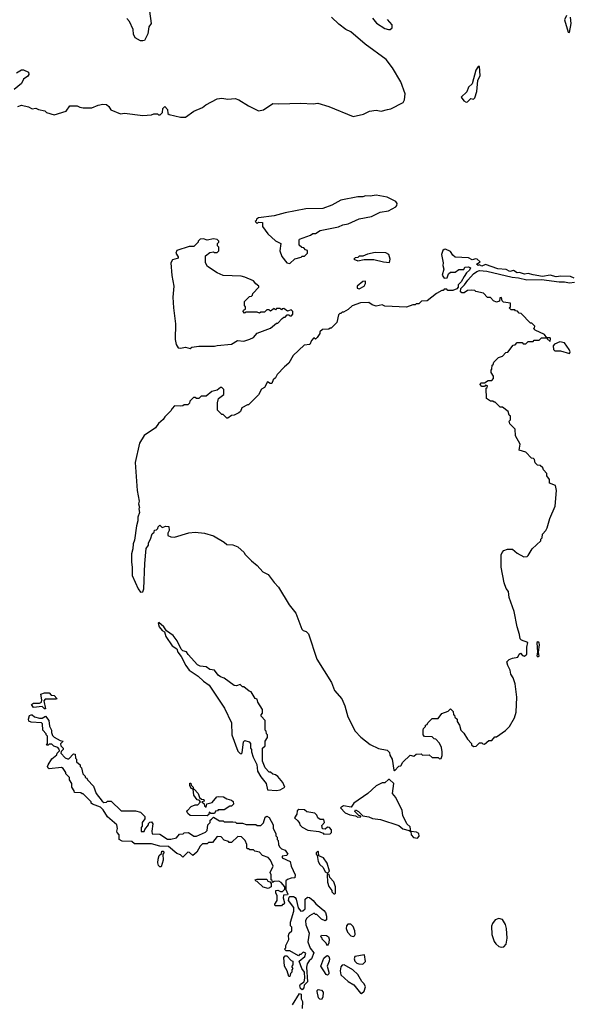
# Model space of a CAD drawing. Extents: x 2494106 to 2685573, y 758056 to 915185.
# Tile 26 of 256: x 2533601 to 2538149, y 833661 to 841755. Entities that reach past the tile are written whole.
import ezdxf

# ---------------------------------------------------------------- set-up
doc = ezdxf.new("R2010")
doc.units = 0

msp = doc.modelspace()

# ---------------------------------------------------------------- linework, layer by layer
at = {"layer": '0CON05XD'}
for points in [[(2534662, 841885), (2534682.5, 841725), (2534663.3, 841695), (2534655, 841640), (2534627.5, 841585), (2534615, 841580), (2534595, 841582.5), (2534552.5, 841605), (2534537.5, 841635), (2534533.9, 841673.9), (2534505, 841740), (2534482.5, 841765)], [(2534965, 840953.8), (2535035, 841002.5), (2535105, 841033.3), (2535132.5, 841055), (2535225, 841104), (2535265, 841110), (2535315, 841102), (2535375, 841105.8), (2535405.8, 841095.8), (2535485, 841046.2), (2535565.8, 841005.8), (2535606.2, 841015), (2535685, 841066.7), (2535735, 841062), (2535915, 841068.2), (2536015, 841062.5), (2536055, 841069.5), (2536145, 841042.1), (2536345, 840960), (2536431.3, 840978.7), (2536478.3, 841001.7), (2536535, 841010), (2536575, 841002.9), (2536626.9, 841016.9), (2536655, 841021.4), (2536756.7, 841075), (2536768.8, 841095), (2536773.3, 841145), (2536737.9, 841245), (2536668.7, 841358.7), (2536617.6, 841427.6), (2536443.1, 841553.1), (2536325.6, 841655.6), (2536285, 841674.3), (2536227.8, 841717.8), (2536166, 841775)], [(2536505, 841766.7), (2536537.7, 841727.7), (2536605, 841683.3), (2536635, 841673.3), (2536650, 841675), (2536665, 841687.5), (2536665, 841712.5), (2536627.9, 841757.9)], [(2538099.3, 841790.7), (2538083.3, 841755), (2538113, 841653), (2538125, 841650)], [(2538125, 841650), (2538140, 841725), (2538132.5, 841775)], [(2533575, 841317.5), (2533615, 841342.5), (2533631.7, 841341.7), (2533673, 841323), (2533677.5, 841305), (2533669.3, 841290.7), (2533632.5, 841265), (2533615, 841230), (2533555, 841180)], [(2537275, 841077.5), (2537285, 841080), (2537313.9, 841106.1), (2537335, 841102.5), (2537347, 841113), (2537363.3, 841165), (2537371.2, 841255), (2537390, 841295), (2537385, 841370), (2537375, 841370), (2537355, 841340), (2537323.6, 841226.4), (2537295, 841200), (2537279.3, 841160.7), (2537233, 841117), (2537255, 841087.5), (2537275, 841077.5)], [(2533585, 841040), (2533615, 841052.5), (2533675, 841037.5), (2533705, 841022.5), (2533735, 841027.5), (2533755, 841017.5), (2533807, 841007), (2533823, 840993), (2533885, 840972.5), (2533985, 841002.5), (2534015, 841047.5), (2534073, 841047), (2534096.2, 841036.2), (2534125, 841030), (2534195, 841030), (2534248.3, 841051.7), (2534285, 841060), (2534315, 841057.5), (2534335, 841040), (2534350, 841015), (2534430.7, 840980.7), (2534465, 840987.5), (2534615, 840967.5), (2534686.7, 840973.3), (2534705, 840980), (2534735, 840980), (2534743, 840973), (2534757, 840973), (2534777, 840993), (2534780, 841025), (2534795, 841040), (2534817, 841017), (2534820, 840985), (2534830, 840975), (2534924.1, 840954.1), (2534965, 840953.8)], [(2535825, 839750), (2535865, 839790), (2535917, 839803), (2535925, 839810), (2535945, 839810), (2535970, 839835), (2535968.3, 839858.3), (2535951.7, 839861.7), (2535938.3, 839878.3), (2535921.7, 839881.7), (2535901.7, 839901.7), (2535900, 839945), (2535905, 839950), (2535995, 839982.5), (2536013.6, 839996.4), (2536035, 839997.5), (2536075, 840022.5), (2536225, 840052.5), (2536260.7, 840069.3), (2536305, 840077.5), (2536395, 840117.5), (2536495, 840137.5), (2536568.3, 840171.7), (2536635, 840182.5), (2536695, 840217.5), (2536703.6, 840226.4), (2536706.4, 840243.6), (2536695, 840260), (2536625, 840295.7), (2536535, 840311.2), (2536485, 840303.8), (2536446.4, 840306.4), (2536425, 840298), (2536385, 840300), (2536245, 840270), (2536168.7, 840231.3), (2536095, 840203.8), (2535955, 840201.2), (2535786.2, 840166.2), (2535695, 840142.5), (2535565, 840126.7), (2535550, 840115), (2535548.3, 840101.7), (2535540, 840095), (2535555, 840080), (2535565, 840090), (2535598.3, 840088.3), (2535600, 840055), (2535643.6, 839993.6), (2535705, 839937.5), (2535750, 839915), (2535742.5, 839855), (2535758.3, 839808.3), (2535800, 839755), (2535825, 839750)], [(2535005, 839052.5), (2535018.3, 839061.7), (2535075, 839070), (2535205, 839070), (2535225, 839077.5), (2535345, 839087.5), (2535393, 839117), (2535445, 839112.5), (2535495, 839127.5), (2535526.4, 839143.6), (2535555, 839177.5), (2535665, 839220), (2535715, 839260), (2535725, 839260), (2535761.7, 839298.3), (2535775, 839310), (2535785, 839310), (2535801.7, 839328.3), (2535815, 839330), (2535825, 839320), (2535838.3, 839321.7), (2535850, 839335), (2535850, 839355), (2535835, 839370), (2535805, 839360), (2535775, 839380), (2535761.7, 839378.3), (2535755, 839370), (2535745, 839380), (2535715, 839380), (2535705, 839370), (2535695, 839380), (2535665, 839360), (2535655, 839370), (2535635, 839370), (2535615, 839350), (2535585, 839350), (2535575, 839342.5), (2535555, 839350), (2535465, 839350), (2535451.7, 839341.7), (2535440, 839355), (2535441.7, 839368.3), (2535460, 839375), (2535460, 839395), (2535450, 839405), (2535451.7, 839438.3), (2535491.7, 839478.3), (2535508.3, 839481.7), (2535518.3, 839491.7), (2535520, 839505), (2535570, 839555), (2535570, 839565), (2535543.6, 839583.6), (2535525, 839607.5), (2535455, 839637.5), (2535425, 839646.7), (2535275, 839652.5), (2535227.5, 839675), (2535147, 839727), (2535130, 839755), (2535130, 839815), (2535165, 839840), (2535195, 839847.5), (2535205, 839840), (2535225, 839840), (2535240, 839855), (2535240, 839885), (2535230, 839895), (2535230, 839915), (2535240, 839925), (2535240, 839935), (2535225, 839947.5), (2535195, 839952.5), (2535145, 839942.5), (2535115, 839952.5), (2535085, 839950), (2535070, 839935), (2535070, 839925), (2535035, 839890), (2534995, 839890), (2534895, 839857.5), (2534886.7, 839835), (2534906.7, 839805), (2534906.7, 839795), (2534897, 839793), (2534858.3, 839781.7), (2534844.3, 839755), (2534853, 839653), (2534870, 839565), (2534862.5, 839475), (2534866.9, 839385), (2534884.3, 839254.3), (2534880.8, 839125), (2534888, 839085), (2534905, 839056.7), (2534925, 839053.3), (2534965, 839062.5), (2535005, 839052.5)], [(2538165, 839630), (2538133.6, 839643.6), (2538055, 839646.7), (2538015, 839640), (2537965, 839653.8), (2537903.9, 839643.9), (2537825, 839656.2), (2537785, 839668.8), (2537755, 839663.8), (2537715, 839677.5), (2537695, 839673.3), (2537665, 839692.5), (2537633.9, 839683.9), (2537605, 839702.5), (2537535, 839706.2), (2537435, 839742.5), (2537405, 839730), (2537385, 839740), (2537375, 839733.3), (2537360, 839745), (2537368.3, 839751.7), (2537390, 839765), (2537365, 839787.5), (2537355, 839790), (2537325, 839780), (2537295, 839797.5), (2537185, 839802.5), (2537165, 839820), (2537145, 839850), (2537105, 839867.5), (2537093, 839867), (2537083, 839857), (2537072.5, 839825), (2537086.7, 839755), (2537083.6, 839733.6), (2537092.5, 839705), (2537077.5, 839655), (2537095, 839630), (2537118.3, 839631.7), (2537130, 839665), (2537145, 839680), (2537185, 839680), (2537215, 839700), (2537255, 839700), (2537265, 839720), (2537295, 839722.5), (2537310, 839715), (2537302.5, 839695), (2537277, 839673), (2537257.5, 839645), (2537235, 839600), (2537210, 839575), (2537210, 839555), (2537197.5, 839542.5), (2537165, 839527.5), (2537125, 839530), (2537115, 839540), (2537095, 839540), (2537085, 839530), (2537075, 839530), (2537030, 839505), (2536955, 839443.3), (2536908.3, 839441.7), (2536885, 839420), (2536865, 839420), (2536855, 839410), (2536835, 839410), (2536785, 839392.5), (2536605, 839400), (2536585, 839410), (2536535, 839400), (2536501.7, 839411.7), (2536475, 839430), (2536405, 839427.5), (2536338.3, 839401.7), (2536305, 839372.5), (2536265, 839350), (2536255, 839350), (2536245, 839340), (2536235, 839340), (2536225, 839330), (2536210, 839265), (2536165, 839220), (2536155, 839220), (2536145, 839210), (2536091.7, 839208.3), (2536071.7, 839188.3), (2536070, 839175), (2536048.3, 839141.7), (2536035, 839130), (2536021.7, 839138.3), (2536001.7, 839118.3), (2535990, 839085), (2535941.7, 839078.3), (2535852.5, 838995), (2535815, 838930), (2535779.3, 838900.7), (2535720.7, 838839.3), (2535705, 838810), (2535687.5, 838795), (2535675.9, 838764.1), (2535663, 838763), (2535641.7, 838778.3), (2535615, 838730), (2535591.7, 838718.3), (2535565, 838670), (2535485, 838590), (2535475, 838590), (2535430, 838565), (2535417.5, 838535), (2535405, 838522.5), (2535367, 838503), (2535345, 838500), (2535315, 838480), (2535305, 838480), (2535275, 838510), (2535265, 838510), (2535230, 838545), (2535230, 838605), (2535238.3, 838641.7), (2535280, 838675), (2535280, 838715), (2535265, 838730), (2535255, 838730), (2535225, 838710), (2535181.7, 838698.3), (2535135, 838660), (2535095, 838660), (2535075, 838640), (2535055, 838640), (2535045, 838650), (2535031.7, 838648.3), (2535001.7, 838618.3), (2534998.3, 838601.7), (2534985, 838590), (2534955, 838590), (2534945, 838580), (2534925, 838577.5), (2534875, 838580), (2534855, 838560), (2534845, 838540), (2534795, 838490), (2534783, 838467), (2534742.5, 838435), (2534719.5, 838400.5), (2534625, 838337.5), (2534586.2, 838275), (2534552.9, 838115), (2534568.9, 837885), (2534583.9, 837796.1), (2534580, 837775), (2534587.5, 837745), (2534582.5, 837735), (2534587.5, 837705), (2534573.6, 837666.4), (2534573.3, 837635), (2534561.2, 837595), (2534546.2, 837475), (2534534, 837445), (2534531.2, 837405), (2534520, 837365), (2534520, 837295), (2534526.7, 837255), (2534526.7, 837185), (2534575, 837077.5), (2534595, 837050), (2534615, 837052.5), (2534623, 837077), (2534631.2, 837285), (2534643, 837407), (2534660, 837435), (2534660, 837455), (2534677.5, 837485), (2534691.7, 837528.3), (2534708.3, 837541.7), (2534711.7, 837558.3), (2534728.3, 837561.7), (2534738.3, 837571.7), (2534740, 837585), (2534755, 837600), (2534775, 837580), (2534805, 837590), (2534828.3, 837588.3), (2534830, 837555), (2534820, 837535), (2534820, 837515), (2534845, 837502.5), (2534875, 837500), (2534993, 837537), (2535045, 837542.5), (2535123.2, 837533.2), (2535195, 837510.8), (2535285, 837460), (2535305, 837440), (2535355, 837437.5), (2535395, 837422.5), (2535447.5, 837375), (2535455, 837360), (2535510, 837305), (2535555, 837267.5), (2535603.3, 837215), (2535645, 837193.3), (2535695, 837127.5), (2535731.2, 837091.2), (2535817.5, 836945), (2535872.5, 836875), (2535923.3, 836745), (2535935, 836733.3), (2535957.5, 836725), (2535976.7, 836705), (2536045, 836497.5), (2536167.5, 836305), (2536191.7, 836241.7), (2536250.7, 836170.7), (2536277.5, 836115), (2536302.5, 836025), (2536362.5, 835905), (2536407, 835857), (2536485, 835797.5), (2536555, 835762.5), (2536625, 835750), (2536645, 835730), (2536648.3, 835708.3), (2536667.5, 835675), (2536680, 835585), (2536685, 835580)], [(2536645, 839760), (2536650, 839785), (2536640, 839825), (2536615, 839837.5), (2536525, 839840), (2536463, 839827), (2536425, 839810), (2536395, 839810), (2536385, 839800), (2536361.7, 839798.3), (2536350, 839785), (2536385, 839772.5), (2536435, 839782.5), (2536515, 839782.5), (2536595, 839763.3), (2536645, 839760)], [(2536685, 835580), (2536721.7, 835618.3), (2536738.3, 835621.7), (2536755, 835650), (2536815, 835710), (2536845, 835700), (2536865, 835717.5), (2536905, 835720), (2536915, 835710), (2536971.7, 835711.7), (2536995, 835690), (2537045, 835690), (2537055, 835680), (2537068.3, 835681.7), (2537077.5, 835705), (2537077.5, 835735), (2537071.7, 835771.7), (2537057, 835807), (2537025, 835840), (2537013, 835843), (2536995, 835860), (2536931.7, 835861.7), (2536920, 835875), (2536920, 835915), (2536923, 835927), (2536940, 835945), (2536940, 835955), (2536955, 835960), (2536960, 835975), (2536995, 836010), (2537045, 836010), (2537075, 836050), (2537128.3, 836071.7), (2537145, 836090), (2537168.3, 836068.3), (2537171.7, 836041.7), (2537178.3, 836038.3), (2537181.7, 836021.7), (2537200, 836005), (2537200, 835985), (2537220, 835955), (2537230, 835915), (2537255, 835890), (2537285, 835840), (2537320, 835805), (2537320, 835795), (2537335, 835780), (2537358.3, 835781.7), (2537385, 835810), (2537405, 835810), (2537411.7, 835801.7), (2537425, 835800), (2537461.7, 835828.3), (2537485, 835830), (2537511.7, 835858.3), (2537525, 835860), (2537599.3, 835910.7), (2537632.5, 835945), (2537672.5, 836015), (2537686.4, 836063.6), (2537692.5, 836185), (2537677.5, 836295), (2537662.5, 836345), (2537642.5, 836375), (2537637, 836407), (2537617.5, 836445), (2537610, 836475), (2537630, 836495), (2537655, 836507.5), (2537700, 836515), (2537711.7, 836538.3), (2537723.3, 836546.7), (2537738.8, 836528.8), (2537755, 836522), (2537775, 836540), (2537774.6, 836595.4), (2537781.2, 836635), (2537730, 836655), (2537720, 836665), (2537715, 836700), (2537693.9, 836763.9), (2537669.3, 836889.3), (2537630, 837005), (2537622.5, 837055), (2537605, 837080), (2537588.8, 837125), (2537563.8, 837255), (2537562.5, 837355), (2537570, 837375), (2537585, 837390), (2537615, 837402.5), (2537655, 837402.5), (2537695, 837370), (2537748.3, 837338.3), (2537777, 837343), (2537785, 837350), (2537817.5, 837405), (2537888.3, 837471.7), (2537890, 837485), (2537900, 837495), (2537902.5, 837525), (2537930, 837555), (2537941.7, 837578.3), (2537962.5, 837655), (2538007.5, 837755), (2538017.5, 837885), (2538010, 837925), (2537960, 837945), (2537960, 837975), (2537940, 838005), (2537940, 838025), (2537910, 838055), (2537905, 838070), (2537885, 838090), (2537861.7, 838091.7), (2537841.7, 838111.7), (2537838.3, 838138.3), (2537828.3, 838148.3), (2537811.7, 838151.7), (2537765, 838200), (2537710, 838215), (2537720, 838265), (2537680, 838335), (2537678.3, 838388.3), (2537633, 838433), (2537630, 838455), (2537640, 838465), (2537640, 838495), (2537630, 838505), (2537620, 838535), (2537575, 838570), (2537555, 838570), (2537515, 838610), (2537505, 838610), (2537495, 838620), (2537475, 838620), (2537441.7, 838641.7), (2537440, 838725), (2537448.3, 838731.7), (2537450, 838745), (2537435, 838750), (2537425, 838740), (2537405, 838740), (2537390, 838755), (2537395, 838770), (2537425, 838770), (2537455, 838790), (2537485, 838790), (2537500, 838805), (2537500, 838825), (2537480, 838855), (2537480, 838875), (2537487, 838883), (2537490, 838915), (2537498.3, 838921.7), (2537501.7, 838938.3), (2537541.7, 838978.3), (2537575, 838990), (2537601.7, 839018.3), (2537618.3, 839021.7), (2537661.7, 839078.3), (2537678.3, 839081.7), (2537695, 839100), (2537735, 839100), (2537745, 839090), (2537765, 839090), (2537785, 839110), (2537825, 839110), (2537835, 839120), (2537875, 839120), (2537895, 839140), (2537940, 839140), (2537941.7, 839131.7), (2537965, 839110), (2537970, 839135), (2537965, 839140), (2537940, 839140), (2537918.3, 839168.3), (2537841.7, 839201.7), (2537830, 839215), (2537838.3, 839221.7), (2537840, 839235), (2537815, 839260), (2537805, 839260), (2537728.3, 839338.3), (2537711.7, 839341.7), (2537698.3, 839358.3), (2537681.7, 839361.7), (2537675, 839370), (2537645, 839370), (2537630, 839385), (2537640, 839395), (2537640, 839425), (2537581.7, 839431.7), (2537570, 839445), (2537565, 839470), (2537551.7, 839468.3), (2537548.3, 839441.7), (2537525, 839432.5), (2537500, 839445), (2537475, 839470), (2537451.7, 839471.7), (2537417, 839507), (2537355, 839520), (2537345, 839530), (2537315, 839532.5), (2537285, 839527.5), (2537259.3, 839510.7), (2537240.7, 839510.7), (2537228.3, 839518.3), (2537230, 839545), (2537262.5, 839575), (2537287.5, 839615), (2537334.1, 839665.9), (2537362.5, 839685), (2537385, 839692), (2537445, 839688.8), (2537653, 839637), (2537705, 839633.3), (2537775, 839616.7), (2537895, 839620), (2538040.5, 839600.5), (2538085, 839600.8), (2538125, 839592), (2538166.1, 839596.1)], [(2536395, 839543.1), (2536436.2, 839563.8), (2536446.9, 839585), (2536445.4, 839605.4), (2536425, 839602.2), (2536379.4, 839565), (2536377.3, 839547.3), (2536395, 839543.1)], [(2538125, 839010), (2538130, 839025), (2538122.5, 839045), (2538085, 839097.5), (2538045, 839107.5), (2538001.7, 839088.3), (2537990, 839075), (2537993, 839043), (2538005, 839032.5), (2538051.7, 839031.7), (2538125, 839010)], [(2535715, 835417.5), (2535745, 835422.5), (2535782.5, 835445), (2535766.7, 835485), (2535725, 835532.5), (2535705, 835547.5), (2535683, 835553), (2535665, 835570), (2535655, 835570), (2535620, 835605), (2535598.3, 835658.3), (2535600, 835765), (2535620, 835785), (2535620, 835825), (2535640, 835855), (2535640, 835875), (2535633, 835883), (2535630, 835905), (2535620, 835915), (2535620, 835995), (2535588.3, 836028.3), (2535588.3, 836041.7), (2535600, 836055), (2535600, 836085), (2535560, 836145), (2535555, 836170), (2535540, 836175), (2535505, 836230), (2535490, 836235), (2535445, 836270), (2535435, 836270), (2535415, 836290), (2535385, 836280), (2535365, 836282.5), (2535285, 836342.5), (2535255, 836352.5), (2535235, 836367.5), (2535205, 836407.5), (2535165, 836413.3), (2535136.2, 836436.2), (2535085, 836441.2), (2535065, 836452.5), (2534987.5, 836535), (2534975, 836557.5), (2534945, 836567.5), (2534930.7, 836580.7), (2534898.3, 836648.3), (2534865, 836692.5), (2534810.7, 836730.7), (2534787.5, 836765), (2534745, 836800), (2534740, 836795), (2534748.8, 836765), (2534775, 836733.3), (2534792.5, 836722.5), (2534805, 836683.3), (2534855, 836606.7), (2534893.3, 836583.3), (2534903.3, 836555), (2534930.7, 836520.7), (2534967.5, 836445), (2534996.7, 836406.7), (2535069.4, 836359.4), (2535115, 836316.2), (2535160, 836285), (2535286, 836095), (2535344.1, 835974.1), (2535348, 835875), (2535395, 835742.5), (2535415, 835722.5), (2535425, 835720), (2535431.7, 835728.3), (2535441.7, 835818.3), (2535455, 835830), (2535488.3, 835818.3), (2535500, 835805), (2535500, 835765), (2535510, 835755), (2535510, 835735), (2535523, 835693), (2535551.7, 835631.7), (2535558.3, 835578.3), (2535585, 835530), (2535630, 835475), (2535640, 835425), (2535715, 835417.5)], [(2537865, 836516.2), (2537875, 836523.8), (2537870, 836555), (2537878.1, 836615), (2537875, 836632.5), (2537865, 836641.2), (2537856.2, 836633.8), (2537862, 836555), (2537856.1, 836526.1), (2537865, 836516.2)], [(2533815, 836090), (2533805, 836090), (2533785, 836107.5), (2533715, 836100), (2533697.5, 836125), (2533715, 836136.7), (2533765, 836137.5), (2533780, 836145), (2533782.5, 836165), (2533775, 836210), (2533805, 836220), (2533845, 836220), (2533861.7, 836201.7), (2533885, 836200), (2533907.5, 836175), (2533905, 836170), (2533810, 836170), (2533800, 836155), (2533815, 836090)], [(2535755, 834470), (2535705, 834470), (2535700, 834475), (2535700, 834485), (2535720, 834515), (2535720, 834555), (2535710, 834575), (2535710, 834595), (2535725, 834600), (2535748.3, 834588.3), (2535765, 834587.5), (2535781.7, 834608.3), (2535782.5, 834625), (2535751.7, 834661.7), (2535735, 834672.5), (2535695, 834670), (2535681.7, 834661.7), (2535678.3, 834678.3), (2535670, 834685), (2535670, 834725), (2535662.5, 834745), (2535686.7, 834795), (2535666.1, 834846.1), (2535645, 834867.5), (2535600, 834885), (2535575, 834910), (2535535, 834920), (2535525, 834930), (2535495, 834930), (2535485, 834940), (2535475, 834940), (2535470, 834945), (2535470, 834975), (2535457, 835007), (2535427, 835037), (2535395, 835040), (2535345, 834990), (2535325, 834990), (2535318.3, 834998.3), (2535285, 835010), (2535258.3, 835038.3), (2535225, 835040), (2535188.3, 834991.7), (2535155, 834990), (2535145, 834980), (2535105, 834980), (2535085, 834960), (2535058.3, 834911.7), (2535027, 834883), (2534998.3, 834908.3), (2534985, 834910), (2534945, 834870), (2534925, 834890), (2534895, 834900), (2534827, 834957), (2534755, 834960), (2534685, 834980), (2534545, 834980), (2534525, 835000), (2534445, 835002.5), (2534420, 835015), (2534420, 835055), (2534403, 835073), (2534400, 835085), (2534407.5, 835105), (2534400, 835135), (2534325, 835202.5), (2534289.5, 835259.5), (2534265, 835282.5), (2534200, 835305), (2534190, 835315), (2534190, 835325), (2534125, 835390), (2534115, 835390), (2534105, 835400), (2534051.7, 835401.7), (2534050, 835415), (2534030, 835445), (2534030, 835475), (2534010, 835505), (2534010, 835525), (2533980, 835555), (2533980, 835565), (2533958.3, 835598.3), (2533945, 835607.5), (2533845, 835597.5), (2533835, 835602.5), (2533830, 835615), (2533835, 835630), (2533865, 835680), (2533908.3, 835711.7), (2533910, 835725), (2533930, 835745), (2533927, 835757), (2533915, 835772.5), (2533883, 835783), (2533865, 835800), (2533845, 835800), (2533835, 835790), (2533821.7, 835791.7), (2533830, 835805), (2533830, 835865), (2533820, 835875), (2533820, 835885), (2533793, 835913), (2533790, 835965), (2533780, 835975), (2533695, 835980), (2533677, 835987), (2533672.5, 836005), (2533682.5, 836035), (2533695, 836040), (2533705, 836040), (2533723, 836023), (2533765, 836012.5), (2533787, 836013), (2533815, 836030), (2533842.5, 835995), (2533847, 835947), (2533862.5, 835915), (2533862.5, 835895), (2533871.7, 835871.7), (2533886.2, 835856.2), (2533935, 835830), (2533960, 835825), (2533938.3, 835801.7), (2533940, 835785), (2533960, 835765), (2533960, 835755), (2533941.7, 835738.3), (2533940, 835725), (2533975, 835687.5), (2533995, 835677.5), (2534005, 835680), (2534045, 835720), (2534058.3, 835718.3), (2534060, 835685), (2534070, 835675), (2534070, 835655), (2534098.3, 835628.3), (2534100, 835615), (2534110, 835605), (2534120, 835555), (2534140, 835535), (2534140, 835525), (2534155, 835520), (2534160, 835505), (2534210, 835455), (2534230, 835395), (2534280.7, 835330.7), (2534295, 835320), (2534317, 835323), (2534325, 835330), (2534355, 835330), (2534435, 835250), (2534555, 835252.5), (2534595, 835240), (2534630, 835205), (2534630, 835185), (2534610, 835155), (2534610, 835125), (2534600, 835115), (2534601.7, 835081.7), (2534625, 835080), (2534631.7, 835098.3), (2534660, 835135), (2534661.7, 835148.3), (2534671.7, 835158.3), (2534685, 835160), (2534697.5, 835145), (2534687.5, 835085), (2534691.7, 835061.7), (2534755, 835060), (2534818.3, 835018.3), (2534845, 835017.5), (2534891.7, 835028.3), (2534915, 835060), (2534947, 835063), (2534955, 835070), (2534991.7, 835071.7), (2535035, 835043.3), (2535056.1, 835043.9), (2535130, 835075), (2535145, 835090), (2535150, 835135), (2535170, 835155), (2535170, 835175), (2535178.3, 835181.7), (2535195, 835200), (2535245, 835170), (2535275, 835170), (2535285, 835160), (2535355, 835160), (2535377, 835157), (2535385, 835150), (2535435, 835150), (2535465, 835140), (2535545, 835140), (2535555, 835130), (2535585, 835130), (2535607, 835153), (2535620.7, 835199.3), (2535635, 835206.7), (2535655, 835196.7), (2535686.4, 835136.4), (2535687.5, 835105), (2535710, 835065), (2535710, 835045), (2535720, 835035), (2535720, 835015), (2535727, 835007), (2535730, 834975), (2535740, 834955), (2535755, 834940), (2535785, 834927.5), (2535806.7, 834895), (2535797, 834883), (2535761.7, 834878.3), (2535760, 834865), (2535827.5, 834835), (2535835.7, 834795), (2535868.8, 834725), (2535865, 834700), (2535835, 834697.5), (2535803.9, 834686.1), (2535792.5, 834675), (2535790, 834605), (2535807.5, 834565), (2535805, 834560), (2535771.7, 834558.3), (2535770, 834535), (2535780, 834495), (2535775, 834480), (2535765, 834480), (2535755, 834470)], [(2536875, 835027.5), (2536887, 835043), (2536886.7, 835065), (2536866.1, 835076.1), (2536820, 835080), (2536815, 835120), (2536787.5, 835145), (2536753, 835213), (2536747.5, 835255), (2536695, 835360), (2536670, 835395), (2536680, 835475), (2536645, 835510), (2536635, 835510), (2536605, 835480), (2536585, 835480), (2536535, 835457.5), (2536466.1, 835393.9), (2536350, 835315), (2536327.5, 835282.5), (2536265, 835293.3), (2536240, 835275), (2536280, 835235), (2536318.3, 835218.3), (2536365, 835210), (2536385, 835200), (2536408.3, 835201.7), (2536408.3, 835208.3), (2536391.7, 835211.7), (2536360, 835245), (2536365, 835260), (2536390, 835245), (2536425, 835210), (2536475, 835202.5), (2536505, 835187.5), (2536569.3, 835179.3), (2536721.7, 835131.7), (2536753.9, 835103.9), (2536805, 835090), (2536820, 835080), (2536822.5, 835055), (2536841.7, 835031.7), (2536875, 835027.5)], [(2535145, 835210), (2535005, 835212.5), (2534985, 835230), (2534977.5, 835245), (2534982.5, 835255), (2535013.6, 835286.4), (2535045, 835300), (2535068.3, 835301.7), (2535090, 835325), (2535078.3, 835338.3), (2535061.7, 835341.7), (2535035, 835380), (2535030, 835430), (2535012.5, 835435), (2535001.7, 835458.3), (2535001.7, 835478.3), (2535008.3, 835478.3), (2535011.7, 835461.7), (2535030, 835445), (2535030, 835430), (2535038.3, 835428.3), (2535070, 835395), (2535081.7, 835361.7), (2535098.3, 835348.3), (2535117.5, 835345), (2535118.3, 835331.7), (2535100, 835325), (2535118.3, 835308.3), (2535121.7, 835291.7), (2535135, 835280), (2535141.7, 835308.3), (2535185, 835320), (2535223.6, 835366.4), (2535235, 835370), (2535277, 835367), (2535305, 835350), (2535345, 835340), (2535358.3, 835328.3), (2535360, 835305), (2535345, 835290), (2535331.7, 835288.3), (2535285, 835260), (2535235, 835260), (2535228.3, 835251.7), (2535211.7, 835248.3), (2535205, 835230), (2535175, 835230), (2535160, 835240), (2535158.3, 835221.7), (2535145, 835210)], [(2536105, 835060), (2536155, 835062.5), (2536167, 835073), (2536167.5, 835095), (2536150, 835115), (2536133, 835117), (2536115, 835100), (2536093, 835103), (2536088.3, 835131.7), (2536110, 835155), (2536105, 835180), (2536075, 835180), (2536055, 835192.5), (2536046.1, 835216.1), (2536030.7, 835230.7), (2535965, 835242.5), (2535945, 835260), (2535898.3, 835261.7), (2535885, 835250), (2535881.2, 835225), (2535863, 835193), (2535889.3, 835169.3), (2535905, 835150), (2535907.5, 835135), (2535925, 835117.5), (2535973, 835093), (2536061.7, 835081.7), (2536098.3, 835068.3), (2536105, 835060)], [(2534765, 834790), (2534755, 834790), (2534743, 834803), (2534737.5, 834825), (2534740, 834855), (2534750, 834885), (2534768.3, 834901.7), (2534771.7, 834918.3), (2534785, 834920), (2534787.5, 834905), (2534780, 834895), (2534782.5, 834845), (2534765, 834790)], [(2536135, 834740), (2536150, 834755), (2536131.7, 834821.7), (2536100, 834865), (2536061.7, 834881.7), (2536060, 834915), (2536055, 834920), (2536040, 834905), (2536040, 834895), (2536050, 834885), (2536057.5, 834835), (2536070.7, 834810.7), (2536097.5, 834785), (2536115, 834750), (2536135, 834740)], [(2536195, 834570), (2536200, 834575), (2536200, 834625), (2536187, 834667), (2536153, 834703), (2536148.3, 834728.3), (2536135, 834730), (2536130, 834725), (2536133.3, 834665), (2536145, 834630), (2536170, 834595), (2536170, 834585), (2536185, 834570), (2536195, 834570)], [(2535645, 834612.5), (2535605, 834622.5), (2535555, 834670), (2535545, 834672.5), (2535540, 834685), (2535555, 834690), (2535635, 834690), (2535643.6, 834673.6), (2535658.3, 834668.3), (2535670, 834655), (2535670, 834625), (2535645, 834612.5)], [(2535925, 833780), (2535911.7, 833791.7), (2535907, 833813), (2535912.5, 833825), (2535942.5, 833845), (2535947.5, 833875), (2535944, 833925), (2535923.3, 833955), (2535900, 834015), (2535946.4, 834053.6), (2535955, 834080), (2535935, 834090), (2535915, 834070), (2535905, 834070), (2535895, 834060), (2535825, 834100), (2535795, 834100), (2535780, 834115), (2535790, 834125), (2535792.5, 834145), (2535817, 834193), (2535812.5, 834225), (2535820, 834245), (2535840, 834265), (2535840, 834295), (2535830, 834305), (2535830, 834335), (2535857.5, 834425), (2535856.2, 834456.2), (2535812.5, 834515), (2535819.3, 834540.7), (2535825, 834547.5), (2535855, 834546.7), (2535869.3, 834539.3), (2535877.5, 834525), (2535892.5, 834455), (2535915, 834427.5), (2535931.7, 834428.3), (2535950, 834445), (2535950, 834525), (2535968.3, 834541.7), (2535985, 834540), (2536016, 834515), (2536037.1, 834487.1), (2536105, 834431.2), (2536117.1, 834415), (2536125.9, 834384.1), (2536126.2, 834355), (2536115, 834347.5), (2536085, 834360), (2536045, 834400), (2536035, 834400), (2536025, 834410), (2535985, 834387.5), (2535962.5, 834365), (2535953.6, 834346.4), (2535956.7, 834315), (2535982.5, 834245), (2535973.3, 834175), (2535992.3, 834122.3), (2536022.5, 834085), (2536002.5, 834035), (2535982.5, 834017.5), (2535967.3, 833992.7), (2535962, 833965), (2535970, 833845), (2535955, 833832.5), (2535943.3, 833816.7), (2535940, 833795), (2535925, 833780)], [(2536345, 834217.5), (2536355, 834222.5), (2536362.5, 834235), (2536360, 834265), (2536345, 834300), (2536325, 834320), (2536301.7, 834318.3), (2536290, 834305), (2536287.5, 834285), (2536297.5, 834255), (2536325, 834223.3), (2536345, 834217.5)], [(2537565, 834130), (2537585, 834133.3), (2537603.3, 834155), (2537612, 834205), (2537606, 834285), (2537597.7, 834317.7), (2537575, 834356.7), (2537545, 834366.2), (2537515, 834353.8), (2537490.8, 834325), (2537484.2, 834304.2), (2537486.2, 834235), (2537505, 834177.5), (2537518.3, 834158.3), (2537545, 834136.7), (2537565, 834130)], [(2536135, 834140), (2536120, 834165), (2536090, 834195), (2536090, 834205), (2536080, 834215), (2536085, 834230), (2536125, 834226.7), (2536142.5, 834215), (2536148, 834195), (2536145.8, 834165), (2536135, 834140)], [(2535825, 833890), (2535815, 833890), (2535802.5, 833935), (2535781.2, 833975), (2535773.8, 834046.2), (2535785, 834060), (2535798.3, 834058.3), (2535835, 834020), (2535850, 834015), (2535850, 833985), (2535840, 833975), (2535840, 833965), (2535850, 833955), (2535840, 833945), (2535840, 833925), (2535830, 833915), (2535825, 833890)], [(2536135, 833901.2), (2536123.3, 833905), (2536080, 833975), (2536105, 834040), (2536125, 834060), (2536135, 834062.5), (2536145, 834052.5), (2536149.2, 834035), (2536147.5, 834015), (2536130, 833975), (2536145.7, 833925.7), (2536145, 833912.5), (2536135, 833901.2)], [(2536425, 833990), (2536447.5, 834012.5), (2536438.3, 834068.3), (2536360, 834055), (2536352.5, 834035), (2536360, 834015), (2536375, 834000), (2536393, 833993), (2536425, 833990)], [(2536415, 833750), (2536435, 833770), (2536447, 833803), (2536435, 833830), (2536417, 833847), (2536382.5, 833905), (2536342.5, 833945), (2536270, 833985), (2536255, 833982.5), (2536245, 833970), (2536238.8, 833935), (2536245, 833902.5), (2536305, 833847.5), (2536349.5, 833819.5), (2536405, 833752.5), (2536415, 833750)], [(2535845, 833657.5), (2535905, 833750), (2535917.5, 833745), (2535917.5, 833705), (2535927.5, 833685), (2535926.7, 833625)], [(2536085, 833701.2), (2536071.7, 833701.7), (2536060, 833715), (2536050, 833765), (2536050, 833775), (2536058.3, 833781.7), (2536085, 833777.5), (2536099.2, 833759.2), (2536095, 833720), (2536085, 833701.2)]]:
    msp.add_lwpolyline(points, dxfattribs=at)

doc.saveas('drawing.dxf')
